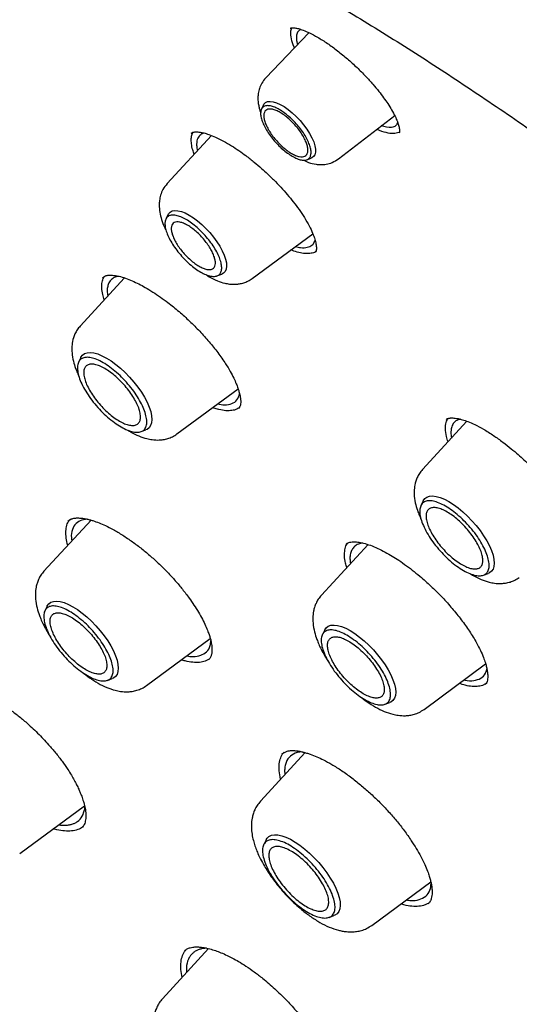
# Model space of a CAD drawing. Header units: millimetres. Extents: x 8 to 1762, y 12 to 2803.
# Tile 35 of 119: x 1500 to 1512, y 1042 to 1065. Entities that reach past the tile are written whole.
import ezdxf

# ---------------------------------------------------------------- set-up
doc = ezdxf.new("R2010")
doc.units = ezdxf.units.MM

msp = doc.modelspace()

# ---------------------------------------------------------------- linework, layer by layer
at = {"color": 7, "linetype": 'Continuous', "lineweight": 30}
for p, q in [((1506.844, 1064.65), (1505.841, 1063.602)), ((1505.789, 1062.972), (1505.742, 1062.876)), ((1507.529, 1061.722), (1508.836, 1062.726)), ((1504.581, 1062.264), (1503.553, 1061.146)), ((1506.796, 1061.701), (1506.897, 1061.738)), ((1503.575, 1060.43), (1503.524, 1060.326)), ((1505.529, 1058.944), (1506.936, 1059.983)), ((1504.71, 1059.004), (1504.82, 1059.044)), ((1502.564, 1058.958), (1501.535, 1057.84)), ((1502.057, 1058.97), (1502.06, 1058.972)), ((1501.55, 1057.114), (1501.497, 1057.005)), ((1503.781, 1055.337), (1505.201, 1056.386)), ((1504.755, 1055.902), (1504.605, 1055.946)), ((1510.514, 1055.631), (1509.482, 1054.51)), ((1502.947, 1055.39), (1503.061, 1055.431)), ((1509.498, 1053.784), (1509.444, 1053.675)), ((1501.785, 1053.337), (1500.693, 1052.151)), ((1501.245, 1053.314), (1501.325, 1053.364)), ((1501.697, 1053.359), (1501.573, 1053.339)), ((1508.216, 1052.77), (1507.135, 1051.595)), ((1507.703, 1052.776), (1507.708, 1052.78)), ((1510.894, 1052.059), (1511.009, 1052.101)), ((1500.769, 1051.343), (1500.715, 1051.234)), ((1507.21, 1050.787), (1507.156, 1050.678)), ((1503.075, 1049.498), (1504.554, 1050.59)), ((1504.531, 1050.113), (1504.438, 1050.063)), ((1509.516, 1048.942), (1510.947, 1049.999)), ((1502.165, 1049.618), (1502.28, 1049.66)), ((1510.937, 1049.523), (1510.934, 1049.521)), ((1508.606, 1049.062), (1508.721, 1049.104)), ((1506.758, 1047.94), (1505.717, 1046.81)), ((1506.219, 1047.915), (1506.32, 1047.97)), ((1506.696, 1047.957), (1506.568, 1047.942)), ((1500.129, 1045.598), (1501.633, 1046.709)), ((1501.638, 1046.631), (1501.64, 1046.68)), ((1501.569, 1046.199), (1501.564, 1046.195)), ((1505.849, 1045.915), (1505.795, 1045.805)), ((1508.301, 1043.93), (1509.674, 1044.944)), ((1509.626, 1044.447), (1509.508, 1044.393)), ((1507.311, 1044.116), (1507.426, 1044.158)), ((1504.516, 1043.391), (1503.444, 1042.226)), ((1503.9, 1042.722), (1503.875, 1042.86))]:
    msp.add_line(p, q, dxfattribs=at)
at = {"color": 7, "linetype": 'Continuous', "lineweight": 30, "flags": 128}
for points in [[(1505.789, 1062.972), (1505.799, 1062.989), (1505.834, 1063.026), (1505.883, 1063.049), (1505.943, 1063.056), (1506.014, 1063.048), (1506.094, 1063.024), (1506.18, 1062.985), (1506.271, 1062.933), (1506.364, 1062.868), (1506.458, 1062.791), (1506.551, 1062.705), (1506.639, 1062.612), (1506.722, 1062.514), (1506.796, 1062.413), (1506.861, 1062.311), (1506.914, 1062.211), (1506.956, 1062.116), (1506.983, 1062.027), (1506.997, 1061.946), (1506.997, 1061.876), (1506.981, 1061.818), (1506.952, 1061.773), (1506.91, 1061.743), (1506.897, 1061.738)], [(1503.575, 1060.43), (1503.585, 1060.447), (1503.621, 1060.488), (1503.671, 1060.513), (1503.732, 1060.524), (1503.803, 1060.519), (1503.883, 1060.5), (1503.971, 1060.466), (1504.064, 1060.417), (1504.161, 1060.356), (1504.259, 1060.283), (1504.358, 1060.199), (1504.453, 1060.107), (1504.545, 1060.009), (1504.63, 1059.905), (1504.708, 1059.799), (1504.775, 1059.693), (1504.833, 1059.588), (1504.878, 1059.487), (1504.91, 1059.392), (1504.928, 1059.305), (1504.933, 1059.228), (1504.924, 1059.161), (1504.9, 1059.108), (1504.864, 1059.068), (1504.82, 1059.044)], [(1501.55, 1057.114), (1501.551, 1057.115), (1501.586, 1057.166), (1501.635, 1057.202), (1501.696, 1057.223), (1501.768, 1057.228), (1501.851, 1057.218), (1501.942, 1057.193), (1502.04, 1057.153), (1502.144, 1057.098), (1502.252, 1057.031), (1502.361, 1056.951), (1502.471, 1056.86), (1502.578, 1056.76), (1502.682, 1056.653), (1502.78, 1056.54), (1502.871, 1056.424), (1502.954, 1056.305), (1503.026, 1056.187), (1503.087, 1056.071), (1503.135, 1055.96), (1503.171, 1055.854), (1503.192, 1055.757), (1503.199, 1055.669), (1503.192, 1055.593), (1503.17, 1055.529), (1503.135, 1055.478), (1503.086, 1055.442), (1503.061, 1055.431)], [(1509.498, 1053.784), (1509.498, 1053.785), (1509.534, 1053.835), (1509.582, 1053.871), (1509.643, 1053.892), (1509.716, 1053.898), (1509.798, 1053.888), (1509.889, 1053.862), (1509.988, 1053.822), (1510.092, 1053.768), (1510.199, 1053.7), (1510.309, 1053.62), (1510.418, 1053.53), (1510.526, 1053.43), (1510.63, 1053.323), (1510.728, 1053.21), (1510.819, 1053.093), (1510.901, 1052.975), (1510.974, 1052.856), (1511.035, 1052.741), (1511.083, 1052.629), (1511.118, 1052.524), (1511.14, 1052.426), (1511.147, 1052.339), (1511.139, 1052.262), (1511.118, 1052.198), (1511.083, 1052.148), (1511.034, 1052.112), (1511.009, 1052.101)], [(1500.769, 1051.343), (1500.769, 1051.344), (1500.805, 1051.394), (1500.853, 1051.43), (1500.914, 1051.451), (1500.986, 1051.457), (1501.069, 1051.447), (1501.16, 1051.422), (1501.259, 1051.381), (1501.362, 1051.327), (1501.47, 1051.259), (1501.58, 1051.18), (1501.689, 1051.089), (1501.797, 1050.989), (1501.9, 1050.882), (1501.999, 1050.769), (1502.09, 1050.652), (1502.172, 1050.534), (1502.245, 1050.416), (1502.305, 1050.3), (1502.354, 1050.188), (1502.389, 1050.083), (1502.41, 1049.986), (1502.417, 1049.898), (1502.41, 1049.821), (1502.389, 1049.757), (1502.353, 1049.707), (1502.305, 1049.671), (1502.28, 1049.66)], [(1507.21, 1050.787), (1507.21, 1050.788), (1507.246, 1050.838), (1507.294, 1050.874), (1507.355, 1050.895), (1507.428, 1050.901), (1507.51, 1050.891), (1507.601, 1050.865), (1507.7, 1050.825), (1507.804, 1050.771), (1507.911, 1050.703), (1508.021, 1050.623), (1508.13, 1050.533), (1508.238, 1050.433), (1508.341, 1050.326), (1508.44, 1050.213), (1508.531, 1050.096), (1508.613, 1049.978), (1508.686, 1049.86), (1508.747, 1049.744), (1508.795, 1049.632), (1508.83, 1049.527), (1508.851, 1049.429), (1508.859, 1049.342), (1508.851, 1049.265), (1508.83, 1049.201), (1508.795, 1049.151), (1508.746, 1049.115), (1508.721, 1049.104)], [(1505.849, 1045.915), (1505.872, 1045.952), (1505.917, 1045.994), (1505.975, 1046.021), (1506.044, 1046.033), (1506.124, 1046.03), (1506.214, 1046.011), (1506.311, 1045.977), (1506.415, 1045.928), (1506.524, 1045.865), (1506.635, 1045.79), (1506.747, 1045.703), (1506.858, 1045.606), (1506.967, 1045.501), (1507.071, 1045.389), (1507.169, 1045.271), (1507.259, 1045.151), (1507.34, 1045.03), (1507.411, 1044.91), (1507.469, 1044.792), (1507.515, 1044.68), (1507.547, 1044.574), (1507.566, 1044.476), (1507.57, 1044.389), (1507.56, 1044.313), (1507.535, 1044.25), (1507.497, 1044.201), (1507.446, 1044.166), (1507.426, 1044.158)]]:
    msp.add_lwpolyline(points, dxfattribs=at)
at = {"color": 7, "linetype": 'Continuous', "lineweight": 30}
for points, knots in [([(1482.247, 1069.873), (1482.297, 1069.912), (1482.447, 1070.026), (1482.708, 1070.203), (1483.029, 1070.405), (1483.363, 1070.593), (1483.707, 1070.768), (1484.061, 1070.929), (1484.427, 1071.077), (1484.803, 1071.212), (1485.189, 1071.334), (1485.585, 1071.442), (1485.992, 1071.537), (1486.409, 1071.618), (1486.835, 1071.686), (1487.271, 1071.741), (1487.717, 1071.782), (1488.172, 1071.81), (1488.637, 1071.825), (1489.111, 1071.826), (1489.594, 1071.813), (1490.085, 1071.787), (1490.586, 1071.748), (1491.096, 1071.696), (1491.613, 1071.629), (1492.14, 1071.55), (1492.674, 1071.457), (1493.217, 1071.351), (1493.767, 1071.231), (1494.325, 1071.098), (1494.89, 1070.952), (1495.463, 1070.792), (1496.042, 1070.619), (1496.629, 1070.433), (1497.222, 1070.234), (1497.822, 1070.022), (1498.428, 1069.797), (1499.04, 1069.559), (1499.658, 1069.308), (1500.281, 1069.044), (1500.91, 1068.768), (1501.545, 1068.479), (1502.184, 1068.178), (1502.828, 1067.864), (1503.477, 1067.537), (1504.13, 1067.199), (1504.787, 1066.848), (1505.448, 1066.486), (1506.113, 1066.111), (1506.781, 1065.725), (1507.453, 1065.327), (1508.127, 1064.918), (1508.805, 1064.497), (1509.485, 1064.065), (1510.167, 1063.622), (1510.851, 1063.168), (1511.538, 1062.704), (1512.225, 1062.228), (1512.915, 1061.742), (1513.605, 1061.246), (1514.297, 1060.74), (1514.989, 1060.224), (1515.681, 1059.698), (1516.374, 1059.162), (1517.067, 1058.617), (1517.76, 1058.062), (1518.452, 1057.499), (1519.144, 1056.926), (1519.834, 1056.345), (1520.524, 1055.755), (1521.212, 1055.157), (1521.899, 1054.551), (1522.583, 1053.937), (1523.266, 1053.315), (1523.947, 1052.686), (1524.625, 1052.049), (1525.3, 1051.405), (1525.972, 1050.755), (1526.641, 1050.098), (1527.307, 1049.434), (1527.969, 1048.764), (1528.627, 1048.088), (1529.281, 1047.406), (1529.931, 1046.719), (1530.576, 1046.026), (1531.216, 1045.328), (1531.852, 1044.626), (1532.483, 1043.918), (1533.108, 1043.207), (1533.727, 1042.491), (1534.341, 1041.771), (1534.949, 1041.048), (1535.551, 1040.321), (1536.146, 1039.591), (1536.735, 1038.858), (1537.317, 1038.122), (1537.892, 1037.384), (1538.46, 1036.643), (1539.02, 1035.901), (1539.573, 1035.157), (1540.118, 1034.411), (1540.656, 1033.664), (1541.185, 1032.917), (1541.706, 1032.168), (1542.219, 1031.419), (1542.723, 1030.67), (1543.219, 1029.92), (1543.705, 1029.171), (1544.182, 1028.423), (1544.65, 1027.675), (1545.109, 1026.929), (1545.558, 1026.183), (1545.998, 1025.439), (1546.428, 1024.697), (1546.847, 1023.957), (1547.257, 1023.219), (1547.656, 1022.484), (1548.045, 1021.751), (1548.423, 1021.022), (1548.791, 1020.296), (1549.148, 1019.573), (1549.494, 1018.854), (1549.83, 1018.139), (1550.154, 1017.428), (1550.467, 1016.721), (1550.768, 1016.02), (1551.058, 1015.323), (1551.337, 1014.631), (1551.604, 1013.945), (1551.859, 1013.264), (1552.103, 1012.59), (1552.335, 1011.921), (1552.555, 1011.259), (1552.763, 1010.603), (1552.959, 1009.954), (1553.142, 1009.312), (1553.314, 1008.677), (1553.474, 1008.05), (1553.621, 1007.43), (1553.756, 1006.818), (1553.878, 1006.215), (1553.989, 1005.619), (1554.087, 1005.032), (1554.172, 1004.454), (1554.245, 1003.884), (1554.306, 1003.324), (1554.354, 1002.772), (1554.39, 1002.23), (1554.413, 1001.698), (1554.424, 1001.175), (1554.422, 1000.663), (1554.408, 1000.16), (1554.382, 999.668), (1554.343, 999.186), (1554.292, 998.715), (1554.229, 998.254), (1554.153, 997.804), (1554.065, 997.365), (1553.965, 996.937), (1553.853, 996.52), (1553.728, 996.115), (1553.592, 995.721), (1553.443, 995.338), (1553.282, 994.967), (1553.109, 994.608), (1552.924, 994.26), (1552.727, 993.925), (1552.518, 993.601), (1552.297, 993.289), (1552.064, 992.99), (1551.857, 992.745), (1551.725, 992.605), (1551.678, 992.555)], [0, 0, 0, 0, 0.003019, 0.009018, 0.015013, 0.021003, 0.026987, 0.032964, 0.038934, 0.044896, 0.05085, 0.056798, 0.062738, 0.068672, 0.074599, 0.080522, 0.086439, 0.092353, 0.098263, 0.10417, 0.110074, 0.115976, 0.121877, 0.127776, 0.133675, 0.139572, 0.14547, 0.151367, 0.157264, 0.163161, 0.169058, 0.174956, 0.180854, 0.186753, 0.192652, 0.198551, 0.204451, 0.210352, 0.216253, 0.222155, 0.228057, 0.23396, 0.239864, 0.245768, 0.251673, 0.257578, 0.263484, 0.269391, 0.275298, 0.281205, 0.287113, 0.293021, 0.29893, 0.304839, 0.310749, 0.316659, 0.322569, 0.32848, 0.334391, 0.340302, 0.346214, 0.352126, 0.358038, 0.363951, 0.369863, 0.375776, 0.381689, 0.387603, 0.393516, 0.39943, 0.405344, 0.411258, 0.417172, 0.423087, 0.429001, 0.434916, 0.44083, 0.446745, 0.45266, 0.458575, 0.46449, 0.470405, 0.47632, 0.482235, 0.488151, 0.494066, 0.499981, 0.505896, 0.511812, 0.517727, 0.523642, 0.529557, 0.535472, 0.541388, 0.547303, 0.553218, 0.559132, 0.565047, 0.570962, 0.576877, 0.582791, 0.588705, 0.59462, 0.600534, 0.606448, 0.612361, 0.618275, 0.624188, 0.630102, 0.636015, 0.641927, 0.64784, 0.653752, 0.659664, 0.665576, 0.671487, 0.677399, 0.683309, 0.68922, 0.69513, 0.70104, 0.706949, 0.712858, 0.718766, 0.724674, 0.730582, 0.736489, 0.742396, 0.748302, 0.754207, 0.760112, 0.766017, 0.77192, 0.777823, 0.783726, 0.789628, 0.795529, 0.80143, 0.80733, 0.81323, 0.819129, 0.825027, 0.830925, 0.836822, 0.842719, 0.848615, 0.854512, 0.860408, 0.866304, 0.872201, 0.878098, 0.883995, 0.889893, 0.895793, 0.901694, 0.907597, 0.913503, 0.919412, 0.925324, 0.93124, 0.937161, 0.943087, 0.949019, 0.954958, 0.960904, 0.966857, 0.972818, 0.978786, 0.984762, 0.990744, 0.996733, 1, 1, 1, 1]), ([(1506.405, 1064.751), (1506.408, 1064.753), (1506.415, 1064.759), (1506.451, 1064.766), (1506.511, 1064.763), (1506.6, 1064.745), (1506.712, 1064.709), (1506.859, 1064.647), (1506.981, 1064.58), (1507.046, 1064.545)], [0, 0, 0, 0, 0.0956877, 0.2180473, 0.3686239, 0.5008782, 0.6500727, 0.81638, 1, 1, 1, 1]), ([(1506.509, 1064.3), (1506.506, 1064.304), (1506.466, 1064.383), (1506.434, 1064.511), (1506.412, 1064.667), (1506.439, 1064.734), (1506.451, 1064.764)], [0, 0, 0, 0, 0.02035, 0.369696, 0.718646, 1, 1, 1, 1]), ([(1506.655, 1064.725), (1506.644, 1064.719), (1506.621, 1064.707), (1506.593, 1064.679), (1506.57, 1064.642), (1506.555, 1064.592), (1506.55, 1064.528), (1506.557, 1064.455), (1506.573, 1064.4), (1506.58, 1064.374)], [0, 0, 0, 0, 0.112729, 0.237656, 0.374499, 0.523286, 0.684043, 0.856803, 1, 1, 1, 1]), ([(1507.046, 1064.545), (1507.121, 1064.499), (1507.271, 1064.408), (1507.506, 1064.235), (1507.738, 1064.046), (1507.958, 1063.846), (1508.157, 1063.647), (1508.325, 1063.46), (1508.464, 1063.293), (1508.578, 1063.142), (1508.679, 1062.998), (1508.77, 1062.852), (1508.846, 1062.711), (1508.893, 1062.602), (1508.918, 1062.528), (1508.933, 1062.474), (1508.943, 1062.426), (1508.948, 1062.38), (1508.951, 1062.344), (1508.943, 1062.33), (1508.939, 1062.322)], [0, 0, 0, 0, 0.074968, 0.148968, 0.221807, 0.293213, 0.360703, 0.421726, 0.476422, 0.52474, 0.57162, 0.623766, 0.681067, 0.734339, 0.763575, 0.788202, 0.820732, 0.867177, 0.927064, 1, 1, 1, 1]), ([(1505.841, 1063.602), (1505.808, 1063.562), (1505.747, 1063.488), (1505.694, 1063.363), (1505.667, 1063.247), (1505.658, 1063.136), (1505.664, 1063.035), (1505.68, 1062.941), (1505.7, 1062.86), (1505.717, 1062.813), (1505.726, 1062.789)], [0, 0, 0, 0, 0.176528, 0.33302, 0.46925, 0.585847, 0.714838, 0.822638, 0.913111, 1, 1, 1, 1]), ([(1508.904, 1062.567), (1508.892, 1062.54), (1508.865, 1062.48), (1508.751, 1062.431), (1508.609, 1062.465), (1508.523, 1062.486)], [0, 0, 0, 0, 0.245893, 0.547424, 1, 1, 1, 1]), ([(1504.183, 1061.831), (1504.17, 1061.864), (1504.138, 1061.95), (1504.114, 1062.072), (1504.109, 1062.195), (1504.123, 1062.285), (1504.148, 1062.325), (1504.157, 1062.339)], [0, 0, 0, 0, 0.149488, 0.389769, 0.62999, 0.870247, 1, 1, 1, 1]), ([(1504.112, 1062.32), (1504.121, 1062.326), (1504.138, 1062.337), (1504.175, 1062.344), (1504.215, 1062.347), (1504.263, 1062.346), (1504.324, 1062.34), (1504.409, 1062.323), (1504.527, 1062.289), (1504.625, 1062.247), (1504.679, 1062.225)], [0, 0, 0, 0, 0.1624492, 0.2957397, 0.3988692, 0.4750725, 0.5663531, 0.6840707, 0.8285007, 1, 1, 1, 1]), ([(1504.411, 1062.32), (1504.407, 1062.32), (1504.374, 1062.314), (1504.32, 1062.278), (1504.254, 1062.203), (1504.234, 1062.09), (1504.239, 1061.987), (1504.252, 1061.932), (1504.257, 1061.912)], [0, 0, 0, 0, 0.024106, 0.200703, 0.458376, 0.749843, 0.908522, 1, 1, 1, 1]), ([(1504.679, 1062.225), (1504.74, 1062.196), (1504.858, 1062.139), (1505.041, 1062.031), (1505.215, 1061.918), (1505.392, 1061.79), (1505.568, 1061.652), (1505.737, 1061.508), (1505.902, 1061.358), (1506.066, 1061.197), (1506.23, 1061.022), (1506.38, 1060.85), (1506.52, 1060.676), (1506.652, 1060.495), (1506.775, 1060.306), (1506.877, 1060.123), (1506.938, 1059.985), (1506.972, 1059.891), (1506.99, 1059.83), (1507.004, 1059.773), (1507.013, 1059.719), (1507.018, 1059.668), (1507.017, 1059.62), (1507.011, 1059.58), (1506.997, 1059.562), (1506.99, 1059.553)], [0, 0, 0, 0, 0.053977, 0.104004, 0.150239, 0.192758, 0.243715, 0.288165, 0.326108, 0.37624, 0.424327, 0.470442, 0.516081, 0.56583, 0.619902, 0.677338, 0.731548, 0.756942, 0.781178, 0.804251, 0.829107, 0.861247, 0.900596, 0.946895, 1, 1, 1, 1]), ([(1508.93, 1062.331), (1508.892, 1062.32), (1508.813, 1062.296), (1508.639, 1062.327), (1508.505, 1062.365), (1508.424, 1062.406), (1508.422, 1062.407)], [0, 0, 0, 0, 0.316538, 0.652391, 0.988482, 1, 1, 1, 1]), ([(1506.71, 1061.694), (1506.752, 1061.675), (1506.849, 1061.629), (1506.985, 1061.597), (1507.124, 1061.585), (1507.251, 1061.595), (1507.394, 1061.634), (1507.482, 1061.691), (1507.529, 1061.722)], [0, 0, 0, 0, 0.158826, 0.369908, 0.493808, 0.639587, 0.808355, 1, 1, 1, 1]), ([(1503.552, 1061.146), (1503.518, 1061.102), (1503.453, 1061.021), (1503.399, 1060.884), (1503.373, 1060.761), (1503.365, 1060.627), (1503.378, 1060.481), (1503.421, 1060.309), (1503.472, 1060.169), (1503.515, 1060.088), (1503.527, 1060.064)], [0, 0, 0, 0, 0.147372, 0.275366, 0.383997, 0.473992, 0.623411, 0.776934, 0.934726, 1, 1, 1, 1]), ([(1506.535, 1059.687), (1506.575, 1059.677), (1506.679, 1059.652), (1506.81, 1059.662), (1506.9, 1059.702), (1506.949, 1059.752), (1506.974, 1059.791), (1506.983, 1059.822), (1506.988, 1059.837)], [0, 0, 0, 0, 0.1643814, 0.4242849, 0.6909667, 0.7936743, 0.9066278, 1, 1, 1, 1]), ([(1507.002, 1059.572), (1506.998, 1059.569), (1506.971, 1059.546), (1506.898, 1059.528), (1506.784, 1059.518), (1506.647, 1059.537), (1506.528, 1059.567), (1506.449, 1059.599), (1506.428, 1059.608)], [0, 0, 0, 0, 0.036646, 0.256367, 0.476097, 0.696218, 0.917174, 1, 1, 1, 1]), ([(1502.058, 1058.97), (1502.072, 1058.981), (1502.102, 1059.003), (1502.176, 1059.021), (1502.278, 1059.025), (1502.377, 1059.007), (1502.427, 1058.998)], [0, 0, 0, 0, 0.224216, 0.465317, 0.723726, 1, 1, 1, 1]), ([(1504.456, 1059.033), (1504.479, 1059.017), (1504.566, 1058.958), (1504.711, 1058.891), (1504.865, 1058.839), (1505.01, 1058.812), (1505.127, 1058.808), (1505.238, 1058.82), (1505.334, 1058.843), (1505.435, 1058.882), (1505.497, 1058.923), (1505.529, 1058.944)], [0, 0, 0, 0, 0.067798, 0.25214, 0.410388, 0.504042, 0.632125, 0.709946, 0.797201, 0.893935, 1, 1, 1, 1]), ([(1502.093, 1058.446), (1502.08, 1058.488), (1502.049, 1058.588), (1502.031, 1058.727), (1502.039, 1058.86), (1502.065, 1058.951), (1502.096, 1058.989), (1502.105, 1059)], [0, 0, 0, 0, 0.175245, 0.417734, 0.660608, 0.903285, 1, 1, 1, 1]), ([(1502.44, 1058.994), (1502.408, 1058.99), (1502.336, 1058.982), (1502.259, 1058.927), (1502.2, 1058.854), (1502.169, 1058.761), (1502.157, 1058.658), (1502.168, 1058.576), (1502.173, 1058.534)], [0, 0, 0, 0, 0.147046, 0.331103, 0.518137, 0.676922, 0.837216, 1, 1, 1, 1]), ([(1502.427, 1058.998), (1502.479, 1058.984), (1502.578, 1058.958), (1502.737, 1058.894), (1502.891, 1058.822), (1503.051, 1058.736), (1503.218, 1058.635), (1503.395, 1058.516), (1503.599, 1058.368), (1503.828, 1058.182), (1504.076, 1057.957), (1504.311, 1057.721), (1504.532, 1057.475), (1504.736, 1057.219), (1504.898, 1056.988), (1505.017, 1056.791), (1505.098, 1056.637), (1505.156, 1056.507), (1505.199, 1056.396), (1505.231, 1056.291), (1505.252, 1056.194), (1505.262, 1056.102), (1505.26, 1056.028), (1505.245, 1055.967), (1505.221, 1055.94), (1505.209, 1055.926)], [0, 0, 0, 0, 0.045279, 0.086757, 0.124525, 0.158609, 0.198832, 0.237518, 0.275748, 0.332206, 0.387737, 0.443199, 0.498616, 0.555691, 0.615428, 0.656795, 0.695731, 0.729743, 0.758814, 0.789323, 0.82682, 0.859601, 0.898957, 0.945674, 1, 1, 1, 1]), ([(1501.535, 1057.84), (1501.51, 1057.811), (1501.463, 1057.754), (1501.399, 1057.635), (1501.353, 1057.495), (1501.338, 1057.344), (1501.343, 1057.194), (1501.37, 1057.032), (1501.419, 1056.877), (1501.462, 1056.768), (1501.488, 1056.713), (1501.498, 1056.691)], [0, 0, 0, 0, 0.097059, 0.186126, 0.33984, 0.462198, 0.558264, 0.72105, 0.858137, 0.944859, 1, 1, 1, 1]), ([(1504.722, 1056.032), (1504.778, 1056.023), (1504.908, 1056.001), (1505.061, 1056.034), (1505.186, 1056.116), (1505.218, 1056.219), (1505.234, 1056.27)], [0, 0, 0, 0, 0.201803, 0.462744, 0.731589, 1, 1, 1, 1]), ([(1505.223, 1055.945), (1505.206, 1055.933), (1505.161, 1055.9), (1505.058, 1055.877), (1504.921, 1055.871), (1504.81, 1055.891), (1504.755, 1055.902)], [0, 0, 0, 0, 0.16042, 0.438972, 0.718553, 1, 1, 1, 1]), ([(1510.075, 1055.154), (1510.061, 1055.197), (1510.025, 1055.309), (1510.01, 1055.461), (1510.022, 1055.604), (1510.061, 1055.668), (1510.078, 1055.697)], [0, 0, 0, 0, 0.179034, 0.46998, 0.760981, 1, 1, 1, 1]), ([(1510.036, 1055.675), (1510.044, 1055.681), (1510.059, 1055.692), (1510.087, 1055.701), (1510.117, 1055.706), (1510.149, 1055.708), (1510.189, 1055.708), (1510.241, 1055.704), (1510.314, 1055.692), (1510.412, 1055.667), (1510.54, 1055.624), (1510.701, 1055.555), (1510.827, 1055.485), (1510.895, 1055.449)], [0, 0, 0, 0, 0.099515, 0.183792, 0.252926, 0.3066, 0.360218, 0.423368, 0.503732, 0.601488, 0.716751, 0.849566, 1, 1, 1, 1]), ([(1510.374, 1055.676), (1510.346, 1055.672), (1510.301, 1055.666), (1510.257, 1055.638), (1510.223, 1055.612), (1510.194, 1055.576), (1510.169, 1055.531), (1510.149, 1055.471), (1510.139, 1055.389), (1510.141, 1055.31), (1510.152, 1055.255), (1510.155, 1055.241)], [0, 0, 0, 0, 0.148411, 0.23158, 0.321778, 0.419013, 0.523296, 0.634637, 0.783732, 0.943893, 1, 1, 1, 1]), ([(1502.641, 1055.423), (1502.663, 1055.409), (1502.747, 1055.355), (1502.894, 1055.287), (1503.057, 1055.231), (1503.218, 1055.199), (1503.347, 1055.193), (1503.468, 1055.205), (1503.572, 1055.229), (1503.68, 1055.271), (1503.746, 1055.314), (1503.781, 1055.337)], [0, 0, 0, 0, 0.058973, 0.226107, 0.388824, 0.488796, 0.622673, 0.703143, 0.79286, 0.891862, 1, 1, 1, 1]), ([(1510.895, 1055.449), (1510.973, 1055.401), (1511.122, 1055.31), (1511.34, 1055.153), (1511.531, 1055.003), (1511.694, 1054.865), (1511.836, 1054.736), (1511.99, 1054.59), (1512.162, 1054.414), (1512.346, 1054.21), (1512.511, 1054.009), (1512.655, 1053.818), (1512.785, 1053.629), (1512.892, 1053.456), (1512.981, 1053.294), (1513.046, 1053.157), (1513.091, 1053.045), (1513.119, 1052.96), (1513.136, 1052.898), (1513.149, 1052.841), (1513.158, 1052.785), (1513.164, 1052.724), (1513.163, 1052.662), (1513.153, 1052.605), (1513.131, 1052.578), (1513.119, 1052.563)], [0, 0, 0, 0, 0.064064, 0.120875, 0.17028, 0.212149, 0.247422, 0.282201, 0.335317, 0.389641, 0.442636, 0.491583, 0.537742, 0.591424, 0.632556, 0.676075, 0.715073, 0.740923, 0.763885, 0.784012, 0.808379, 0.842351, 0.885735, 0.938328, 1, 1, 1, 1]), ([(1509.482, 1054.51), (1509.458, 1054.48), (1509.41, 1054.424), (1509.346, 1054.305), (1509.301, 1054.165), (1509.285, 1054.014), (1509.29, 1053.863), (1509.318, 1053.702), (1509.367, 1053.547), (1509.409, 1053.438), (1509.436, 1053.382), (1509.446, 1053.361)], [0, 0, 0, 0, 0.097059, 0.186126, 0.33984, 0.462198, 0.558264, 0.72105, 0.858137, 0.944859, 1, 1, 1, 1]), ([(1501.245, 1052.751), (1501.232, 1052.808), (1501.204, 1052.927), (1501.199, 1053.083), (1501.222, 1053.219), (1501.257, 1053.309), (1501.292, 1053.345), (1501.3, 1053.353)], [0, 0, 0, 0, 0.223868, 0.460466, 0.696985, 0.933871, 1, 1, 1, 1]), ([(1501.573, 1053.339), (1501.524, 1053.315), (1501.426, 1053.266), (1501.348, 1053.122), (1501.317, 1052.983), (1501.336, 1052.878), (1501.34, 1052.853)], [0, 0, 0, 0, 0.294279, 0.595914, 0.904995, 1, 1, 1, 1]), ([(1501.325, 1053.364), (1501.352, 1053.371), (1501.402, 1053.385), (1501.492, 1053.388), (1501.581, 1053.381), (1501.667, 1053.367), (1501.749, 1053.348), (1501.847, 1053.319), (1501.969, 1053.276), (1502.128, 1053.207), (1502.31, 1053.115), (1502.521, 1052.99), (1502.744, 1052.839), (1502.964, 1052.673), (1503.173, 1052.498), (1503.373, 1052.316), (1503.563, 1052.127), (1503.743, 1051.932), (1503.912, 1051.73), (1504.056, 1051.54), (1504.179, 1051.362), (1504.282, 1051.198), (1504.372, 1051.036), (1504.445, 1050.887), (1504.498, 1050.761), (1504.534, 1050.66), (1504.56, 1050.572), (1504.577, 1050.496), (1504.588, 1050.424), (1504.593, 1050.354), (1504.593, 1050.284), (1504.583, 1050.216), (1504.563, 1050.151), (1504.536, 1050.117), (1504.521, 1050.099)], [0, 0, 0, 0, 0.035536, 0.066949, 0.094288, 0.117544, 0.137283, 0.155474, 0.187649, 0.218277, 0.25431, 0.295747, 0.337868, 0.378482, 0.417583, 0.455469, 0.493214, 0.530911, 0.568643, 0.607641, 0.638204, 0.669847, 0.702516, 0.734384, 0.761503, 0.783775, 0.802617, 0.825487, 0.843588, 0.86485, 0.891161, 0.922511, 0.958813, 1, 1, 1, 1]), ([(1507.721, 1052.232), (1507.71, 1052.269), (1507.682, 1052.367), (1507.667, 1052.507), (1507.676, 1052.648), (1507.703, 1052.748), (1507.738, 1052.79), (1507.749, 1052.803)], [0, 0, 0, 0, 0.147346, 0.393595, 0.639947, 0.886656, 1, 1, 1, 1]), ([(1507.705, 1052.778), (1507.725, 1052.792), (1507.766, 1052.82), (1507.861, 1052.835), (1507.978, 1052.83), (1508.107, 1052.807), (1508.215, 1052.771), (1508.27, 1052.753)], [0, 0, 0, 0, 0.2149231, 0.4528773, 0.6246685, 0.8070037, 1, 1, 1, 1]), ([(1508.091, 1052.806), (1508.057, 1052.8), (1507.983, 1052.785), (1507.902, 1052.73), (1507.842, 1052.654), (1507.807, 1052.559), (1507.792, 1052.452), (1507.802, 1052.365), (1507.807, 1052.325)], [0, 0, 0, 0, 0.1587219, 0.3479857, 0.517999, 0.6771697, 0.8524238, 1, 1, 1, 1]), ([(1508.27, 1052.753), (1508.327, 1052.731), (1508.437, 1052.687), (1508.609, 1052.6), (1508.772, 1052.507), (1508.938, 1052.401), (1509.108, 1052.281), (1509.286, 1052.146), (1509.486, 1051.981), (1509.708, 1051.78), (1509.948, 1051.539), (1510.174, 1051.286), (1510.385, 1051.023), (1510.577, 1050.753), (1510.724, 1050.513), (1510.828, 1050.312), (1510.895, 1050.156), (1510.941, 1050.026), (1510.97, 1049.92), (1510.988, 1049.827), (1510.996, 1049.748), (1510.996, 1049.677), (1510.989, 1049.617), (1510.973, 1049.562), (1510.95, 1049.536), (1510.937, 1049.522)], [0, 0, 0, 0, 0.045796, 0.0878678, 0.126319, 0.1611974, 0.2023387, 0.2413364, 0.2798825, 0.3368982, 0.3930608, 0.4502341, 0.5086007, 0.5685569, 0.6310595, 0.6742161, 0.7158158, 0.751868, 0.7823294, 0.811525, 0.8441157, 0.8725158, 0.9079994, 0.9504494, 1, 1, 1, 1]), ([(1500.693, 1052.151), (1500.668, 1052.121), (1500.619, 1052.062), (1500.567, 1051.966), (1500.531, 1051.872), (1500.503, 1051.76), (1500.491, 1051.637), (1500.496, 1051.478), (1500.527, 1051.308), (1500.578, 1051.144), (1500.632, 1051.011), (1500.69, 1050.888), (1500.761, 1050.758), (1500.814, 1050.668), (1500.843, 1050.625), (1500.844, 1050.624)], [0, 0, 0, 0, 0.07628, 0.14637, 0.210189, 0.267776, 0.364764, 0.441702, 0.572045, 0.681394, 0.750547, 0.827681, 0.919406, 0.997788, 1, 1, 1, 1]), ([(1510.589, 1052.093), (1510.611, 1052.079), (1510.695, 1052.025), (1510.842, 1051.957), (1511.005, 1051.9), (1511.165, 1051.869), (1511.295, 1051.862), (1511.416, 1051.875), (1511.519, 1051.899), (1511.628, 1051.94), (1511.694, 1051.984), (1511.729, 1052.007)], [0, 0, 0, 0, 0.058973, 0.226107, 0.388824, 0.488796, 0.622673, 0.703143, 0.79286, 0.891862, 1, 1, 1, 1]), ([(1507.135, 1051.595), (1507.109, 1051.565), (1507.06, 1051.506), (1507.008, 1051.409), (1506.973, 1051.316), (1506.945, 1051.204), (1506.932, 1051.081), (1506.938, 1050.922), (1506.968, 1050.752), (1507.02, 1050.588), (1507.073, 1050.455), (1507.131, 1050.332), (1507.202, 1050.202), (1507.256, 1050.111), (1507.284, 1050.069), (1507.285, 1050.068)], [0, 0, 0, 0, 0.07628, 0.14637, 0.210189, 0.267776, 0.364764, 0.441702, 0.572045, 0.681394, 0.750547, 0.827681, 0.919406, 0.997788, 1, 1, 1, 1]), ([(1504.332, 1050.199), (1504.381, 1050.223), (1504.478, 1050.273), (1504.555, 1050.393), (1504.563, 1050.5), (1504.566, 1050.541)], [0, 0, 0, 0, 0.376138, 0.764189, 1, 1, 1, 1]), ([(1504.438, 1050.063), (1504.395, 1050.052), (1504.309, 1050.028), (1504.149, 1050.033), (1504.007, 1050.054), (1503.912, 1050.085), (1503.883, 1050.094)], [0, 0, 0, 0, 0.291749, 0.581627, 0.870634, 1, 1, 1, 1]), ([(1504.006, 1050.186), (1504.058, 1050.178), (1504.184, 1050.158), (1504.277, 1050.184), (1504.332, 1050.199)], [0, 0, 0, 0, 0.406373, 1, 1, 1, 1]), ([(1510.446, 1049.629), (1510.452, 1049.627), (1510.54, 1049.602), (1510.677, 1049.608), (1510.844, 1049.656), (1510.925, 1049.745), (1510.96, 1049.826), (1510.971, 1049.861), (1510.974, 1049.883), (1510.975, 1049.888)], [0, 0, 0, 0, 0.018138, 0.280128, 0.550134, 0.828121, 0.900446, 0.980477, 1, 1, 1, 1]), ([(1501.576, 1049.81), (1501.635, 1049.765), (1501.758, 1049.667), (1501.95, 1049.548), (1502.148, 1049.45), (1502.32, 1049.391), (1502.487, 1049.357), (1502.622, 1049.349), (1502.748, 1049.361), (1502.856, 1049.386), (1502.969, 1049.428), (1503.039, 1049.474), (1503.075, 1049.498)], [0, 0, 0, 0, 0.119334, 0.252974, 0.386095, 0.51605, 0.594609, 0.700405, 0.764165, 0.835353, 0.914002, 1, 1, 1, 1]), ([(1498.309, 1049.425), (1498.333, 1049.442), (1498.375, 1049.473), (1498.454, 1049.497), (1498.529, 1049.507), (1498.596, 1049.509), (1498.659, 1049.505), (1498.742, 1049.496), (1498.861, 1049.473), (1499.014, 1049.426), (1499.167, 1049.367), (1499.317, 1049.298), (1499.477, 1049.215), (1499.662, 1049.106), (1499.863, 1048.972), (1500.069, 1048.819), (1500.299, 1048.629), (1500.547, 1048.398), (1500.777, 1048.155), (1500.965, 1047.935), (1501.115, 1047.741), (1501.235, 1047.568), (1501.328, 1047.421), (1501.396, 1047.302), (1501.452, 1047.194), (1501.499, 1047.095), (1501.541, 1046.998), (1501.582, 1046.892), (1501.62, 1046.772), (1501.651, 1046.641), (1501.67, 1046.505), (1501.663, 1046.424), (1501.659, 1046.382)], [0, 0, 0, 0, 0.045277, 0.083052, 0.1133, 0.13589, 0.152858, 0.170102, 0.206252, 0.243785, 0.277304, 0.306356, 0.337981, 0.374357, 0.414891, 0.455063, 0.494, 0.550068, 0.605655, 0.643474, 0.681807, 0.719505, 0.745462, 0.769396, 0.791297, 0.812577, 0.83172, 0.855812, 0.884793, 0.918569, 0.957015, 1, 1, 1, 1]), ([(1510.957, 1049.549), (1510.939, 1049.536), (1510.891, 1049.501), (1510.784, 1049.476), (1510.64, 1049.472), (1510.489, 1049.493), (1510.379, 1049.529), (1510.332, 1049.545)], [0, 0, 0, 0, 0.134848, 0.364496, 0.5945, 0.825339, 1, 1, 1, 1]), ([(1508.017, 1049.254), (1508.076, 1049.208), (1508.199, 1049.111), (1508.391, 1048.992), (1508.589, 1048.894), (1508.761, 1048.835), (1508.928, 1048.801), (1509.063, 1048.793), (1509.189, 1048.805), (1509.298, 1048.83), (1509.41, 1048.872), (1509.48, 1048.918), (1509.516, 1048.942)], [0, 0, 0, 0, 0.119334, 0.252974, 0.386095, 0.51605, 0.594609, 0.700405, 0.764165, 0.835353, 0.914002, 1, 1, 1, 1]), ([(1506.188, 1047.321), (1506.188, 1047.323), (1506.167, 1047.394), (1506.153, 1047.517), (1506.151, 1047.685), (1506.186, 1047.824), (1506.225, 1047.914), (1506.262, 1047.947), (1506.267, 1047.952)], [0, 0, 0, 0, 0.006105, 0.244177, 0.481647, 0.719054, 0.956829, 1, 1, 1, 1]), ([(1506.568, 1047.942), (1506.512, 1047.919), (1506.4, 1047.871), (1506.32, 1047.745), (1506.286, 1047.615), (1506.276, 1047.519), (1506.282, 1047.451), (1506.285, 1047.426)], [0, 0, 0, 0, 0.294175, 0.596346, 0.750642, 0.906967, 1, 1, 1, 1]), ([(1506.32, 1047.97), (1506.35, 1047.977), (1506.407, 1047.989), (1506.506, 1047.988), (1506.604, 1047.977), (1506.698, 1047.957), (1506.787, 1047.933), (1506.893, 1047.899), (1507.022, 1047.848), (1507.191, 1047.77), (1507.383, 1047.665), (1507.604, 1047.526), (1507.837, 1047.359), (1508.066, 1047.177), (1508.283, 1046.985), (1508.491, 1046.786), (1508.69, 1046.577), (1508.881, 1046.358), (1509.061, 1046.128), (1509.213, 1045.912), (1509.341, 1045.709), (1509.445, 1045.525), (1509.532, 1045.35), (1509.596, 1045.198), (1509.638, 1045.078), (1509.666, 1044.981), (1509.686, 1044.894), (1509.698, 1044.818), (1509.704, 1044.748), (1509.705, 1044.683), (1509.7, 1044.616), (1509.686, 1044.548), (1509.66, 1044.483), (1509.63, 1044.449), (1509.614, 1044.431)], [0, 0, 0, 0, 0.035703, 0.067271, 0.094752, 0.118142, 0.137989, 0.156273, 0.188629, 0.219353, 0.255485, 0.29706, 0.339377, 0.380164, 0.419422, 0.457577, 0.496238, 0.535556, 0.575626, 0.617343, 0.650074, 0.683978, 0.718632, 0.749232, 0.774323, 0.794007, 0.813425, 0.836113, 0.85305, 0.872578, 0.897057, 0.9265, 0.960835, 1, 1, 1, 1]), ([(1505.717, 1046.81), (1505.691, 1046.778), (1505.64, 1046.717), (1505.586, 1046.616), (1505.548, 1046.517), (1505.519, 1046.399), (1505.506, 1046.268), (1505.512, 1046.121), (1505.534, 1045.979), (1505.57, 1045.84), (1505.612, 1045.715), (1505.662, 1045.592), (1505.726, 1045.457), (1505.804, 1045.315), (1505.895, 1045.167), (1505.995, 1045.021), (1506.107, 1044.875), (1506.235, 1044.722), (1506.376, 1044.569), (1506.527, 1044.423), (1506.696, 1044.276), (1506.887, 1044.13), (1507.101, 1043.994), (1507.315, 1043.887), (1507.485, 1043.828), (1507.619, 1043.797), (1507.725, 1043.782), (1507.838, 1043.777), (1507.955, 1043.787), (1508.069, 1043.812), (1508.189, 1043.857), (1508.263, 1043.905), (1508.301, 1043.93)], [0, 0, 0, 0, 0.029217, 0.056123, 0.08069, 0.10293, 0.140622, 0.170959, 0.206402, 0.236953, 0.265028, 0.292091, 0.322574, 0.358679, 0.389454, 0.423394, 0.457973, 0.490897, 0.532242, 0.570725, 0.606385, 0.65802, 0.710027, 0.761923, 0.812786, 0.831695, 0.855258, 0.883715, 0.908399, 0.936007, 0.966554, 1, 1, 1, 1]), ([(1501.033, 1046.266), (1501.049, 1046.263), (1501.099, 1046.255), (1501.176, 1046.254), (1501.264, 1046.261), (1501.342, 1046.278), (1501.412, 1046.304), (1501.501, 1046.356), (1501.593, 1046.453), (1501.623, 1046.572), (1501.638, 1046.631)], [0, 0, 0, 0, 0.0461957, 0.1467319, 0.2461394, 0.3444161, 0.4415602, 0.5375699, 0.7723319, 1, 1, 1, 1]), ([(1501.585, 1046.214), (1501.578, 1046.208), (1501.54, 1046.174), (1501.446, 1046.14), (1501.301, 1046.113), (1501.13, 1046.122), (1500.997, 1046.143), (1500.918, 1046.169), (1500.907, 1046.173)], [0, 0, 0, 0, 0.048215, 0.275923, 0.504241, 0.733929, 0.963769, 1, 1, 1, 1]), ([(1501.659, 1046.382), (1501.651, 1046.343), (1501.635, 1046.267), (1501.591, 1046.217), (1501.568, 1046.192)], [0, 0, 0, 0, 0.50385, 1, 1, 1, 1]), ([(1509.404, 1044.528), (1509.458, 1044.552), (1509.567, 1044.599), (1509.661, 1044.728), (1509.676, 1044.851), (1509.683, 1044.905)], [0, 0, 0, 0, 0.35269, 0.716393, 1, 1, 1, 1]), ([(1509.508, 1044.393), (1509.461, 1044.382), (1509.366, 1044.362), (1509.193, 1044.376), (1509.061, 1044.398), (1508.983, 1044.425), (1508.975, 1044.428)], [0, 0, 0, 0, 0.322184, 0.642331, 0.961532, 1, 1, 1, 1]), ([(1509.103, 1044.522), (1509.14, 1044.516), (1509.257, 1044.494), (1509.344, 1044.515), (1509.404, 1044.528)], [0, 0, 0, 0, 0.312262, 1, 1, 1, 1]), ([(1503.875, 1042.86), (1503.872, 1042.922), (1503.864, 1043.045), (1503.895, 1043.199), (1503.94, 1043.31), (1503.986, 1043.358), (1504.001, 1043.374)], [0, 0, 0, 0, 0.287268, 0.57272, 0.857328, 1, 1, 1, 1]), ([(1503.953, 1043.342), (1503.975, 1043.358), (1504.013, 1043.387), (1504.079, 1043.411), (1504.139, 1043.424), (1504.186, 1043.429), (1504.222, 1043.43), (1504.253, 1043.43), (1504.284, 1043.429), (1504.338, 1043.425), (1504.421, 1043.414), (1504.54, 1043.388), (1504.67, 1043.348), (1504.805, 1043.297), (1504.936, 1043.239), (1505.073, 1043.171), (1505.218, 1043.09), (1505.389, 1042.984), (1505.577, 1042.853), (1505.802, 1042.679), (1506.049, 1042.466), (1506.307, 1042.215), (1506.542, 1041.959), (1506.719, 1041.743), (1506.847, 1041.571), (1506.941, 1041.435), (1507.039, 1041.283), (1507.141, 1041.108), (1507.242, 1040.913), (1507.333, 1040.701), (1507.408, 1040.479), (1507.43, 1040.343), (1507.441, 1040.272)], [0, 0, 0, 0, 0.041213, 0.075136, 0.101706, 0.12074, 0.132095, 0.140522, 0.150339, 0.16155, 0.188169, 0.220417, 0.253376, 0.282031, 0.313483, 0.339318, 0.36887, 0.403231, 0.442076, 0.481097, 0.537612, 0.591573, 0.643694, 0.694593, 0.719615, 0.744829, 0.77434, 0.809177, 0.849289, 0.894576, 0.944873, 1, 1, 1, 1]), ([(1504.469, 1043.402), (1504.437, 1043.399), (1504.374, 1043.394), (1504.293, 1043.371), (1504.222, 1043.34), (1504.16, 1043.297), (1504.108, 1043.246), (1504.046, 1043.156), (1503.997, 1043.027), (1504.001, 1042.89), (1504.003, 1042.834)], [0, 0, 0, 0, 0.104105, 0.203872, 0.302822, 0.400957, 0.49828, 0.594794, 0.832265, 1, 1, 1, 1]), ([(1503.444, 1042.226), (1503.417, 1042.195), (1503.367, 1042.134), (1503.312, 1042.033), (1503.275, 1041.934), (1503.246, 1041.816), (1503.233, 1041.685), (1503.239, 1041.538), (1503.261, 1041.396), (1503.296, 1041.257), (1503.339, 1041.132), (1503.389, 1041.009), (1503.453, 1040.874), (1503.53, 1040.732), (1503.622, 1040.584), (1503.722, 1040.438), (1503.833, 1040.292), (1503.961, 1040.139), (1504.103, 1039.986), (1504.254, 1039.84), (1504.422, 1039.693), (1504.613, 1039.547), (1504.828, 1039.411), (1505.042, 1039.304), (1505.212, 1039.245), (1505.346, 1039.214), (1505.451, 1039.199), (1505.565, 1039.194), (1505.681, 1039.204), (1505.796, 1039.229), (1505.916, 1039.274), (1505.99, 1039.322), (1506.028, 1039.347)], [0, 0, 0, 0, 0.029217, 0.056123, 0.08069, 0.10293, 0.140622, 0.170959, 0.206402, 0.236953, 0.265028, 0.292091, 0.322574, 0.358679, 0.389454, 0.423394, 0.457973, 0.490897, 0.532242, 0.570725, 0.606385, 0.65802, 0.710027, 0.761923, 0.812786, 0.831695, 0.855258, 0.883715, 0.908399, 0.936007, 0.966554, 1, 1, 1, 1])]:
    msp.add_open_spline(points, degree=3, knots=knots, dxfattribs=at)
for points in [[(1506.874, 1061.997), (1506.882, 1061.963), (1506.897, 1061.894), (1506.892, 1061.811), (1506.866, 1061.747), (1506.818, 1061.705), (1506.751, 1061.687), (1506.667, 1061.693), (1506.568, 1061.724), (1506.46, 1061.778), (1506.346, 1061.852), (1506.231, 1061.945), (1506.118, 1062.052), (1506.013, 1062.17), (1505.919, 1062.294), (1505.84, 1062.418), (1505.779, 1062.539), (1505.739, 1062.652), (1505.72, 1062.752), (1505.724, 1062.836), (1505.75, 1062.9), (1505.798, 1062.942), (1505.865, 1062.96), (1505.95, 1062.953), (1506.048, 1062.923), (1506.156, 1062.869), (1506.27, 1062.794), (1506.385, 1062.702), (1506.498, 1062.595), (1506.603, 1062.477), (1506.697, 1062.353), (1506.776, 1062.229), (1506.838, 1062.107), (1506.862, 1062.034), (1506.874, 1061.997)], [(1506.44, 1061.849), (1506.407, 1061.869), (1506.342, 1061.91), (1506.24, 1061.993), (1506.142, 1062.086), (1506.05, 1062.189), (1505.968, 1062.297), (1505.899, 1062.406), (1505.845, 1062.512), (1505.81, 1062.611), (1505.794, 1062.699), (1505.797, 1062.772), (1505.82, 1062.828), (1505.862, 1062.864), (1505.921, 1062.88), (1505.994, 1062.875), (1506.08, 1062.848), (1506.175, 1062.801), (1506.275, 1062.736), (1506.376, 1062.654), (1506.474, 1062.561), (1506.566, 1062.458), (1506.648, 1062.35), (1506.717, 1062.24), (1506.771, 1062.134), (1506.806, 1062.036), (1506.823, 1061.948), (1506.819, 1061.875), (1506.796, 1061.819), (1506.754, 1061.782), (1506.696, 1061.767), (1506.622, 1061.772), (1506.536, 1061.798), (1506.472, 1061.832), (1506.44, 1061.849)], [(1504.797, 1059.337), (1504.806, 1059.298), (1504.823, 1059.221), (1504.818, 1059.128), (1504.788, 1059.056), (1504.735, 1059.009), (1504.659, 1058.988), (1504.564, 1058.995), (1504.454, 1059.03), (1504.332, 1059.09), (1504.204, 1059.174), (1504.074, 1059.278), (1503.947, 1059.399), (1503.829, 1059.532), (1503.723, 1059.671), (1503.634, 1059.811), (1503.566, 1059.947), (1503.52, 1060.074), (1503.499, 1060.187), (1503.503, 1060.281), (1503.533, 1060.353), (1503.587, 1060.4), (1503.663, 1060.42), (1503.757, 1060.413), (1503.868, 1060.378), (1503.99, 1060.318), (1504.118, 1060.234), (1504.248, 1060.13), (1504.374, 1060.009), (1504.493, 1059.877), (1504.598, 1059.738), (1504.687, 1059.598), (1504.757, 1059.461), (1504.784, 1059.378), (1504.797, 1059.337)], [(1504.293, 1059.23), (1504.26, 1059.25), (1504.194, 1059.291), (1504.093, 1059.373), (1503.995, 1059.467), (1503.903, 1059.57), (1503.82, 1059.678), (1503.751, 1059.787), (1503.698, 1059.893), (1503.663, 1059.992), (1503.646, 1060.079), (1503.65, 1060.153), (1503.673, 1060.209), (1503.714, 1060.245), (1503.773, 1060.261), (1503.847, 1060.255), (1503.933, 1060.229), (1504.028, 1060.182), (1504.127, 1060.116), (1504.228, 1060.035), (1504.327, 1059.941), (1504.419, 1059.838), (1504.501, 1059.73), (1504.57, 1059.621), (1504.623, 1059.515), (1504.659, 1059.417), (1504.675, 1059.329), (1504.672, 1059.256), (1504.649, 1059.2), (1504.607, 1059.163), (1504.548, 1059.147), (1504.474, 1059.153), (1504.389, 1059.179), (1504.325, 1059.213), (1504.293, 1059.23)], [(1503.053, 1055.796), (1503.064, 1055.749), (1503.085, 1055.655), (1503.078, 1055.541), (1503.042, 1055.453), (1502.977, 1055.395), (1502.884, 1055.37), (1502.768, 1055.379), (1502.633, 1055.421), (1502.484, 1055.495), (1502.328, 1055.597), (1502.169, 1055.725), (1502.014, 1055.872), (1501.87, 1056.034), (1501.741, 1056.204), (1501.632, 1056.376), (1501.548, 1056.542), (1501.492, 1056.697), (1501.467, 1056.835), (1501.472, 1056.95), (1501.508, 1057.038), (1501.574, 1057.095), (1501.666, 1057.12), (1501.782, 1057.111), (1501.917, 1057.069), (1502.066, 1056.996), (1502.223, 1056.893), (1502.381, 1056.766), (1502.536, 1056.618), (1502.681, 1056.456), (1502.81, 1056.286), (1502.918, 1056.115), (1503.004, 1055.948), (1503.037, 1055.847), (1503.053, 1055.796)], [(1502.445, 1055.635), (1502.403, 1055.662), (1502.318, 1055.714), (1502.188, 1055.82), (1502.062, 1055.94), (1501.943, 1056.073), (1501.838, 1056.212), (1501.749, 1056.352), (1501.68, 1056.488), (1501.635, 1056.615), (1501.614, 1056.728), (1501.618, 1056.822), (1501.648, 1056.894), (1501.701, 1056.941), (1501.777, 1056.961), (1501.872, 1056.954), (1501.982, 1056.919), (1502.104, 1056.859), (1502.232, 1056.775), (1502.362, 1056.671), (1502.489, 1056.55), (1502.607, 1056.418), (1502.713, 1056.279), (1502.801, 1056.139), (1502.87, 1056.002), (1502.916, 1055.875), (1502.937, 1055.763), (1502.932, 1055.669), (1502.903, 1055.597), (1502.849, 1055.55), (1502.773, 1055.529), (1502.678, 1055.537), (1502.568, 1055.57), (1502.486, 1055.613), (1502.445, 1055.635)], [(1511.001, 1052.466), (1511.011, 1052.419), (1511.033, 1052.324), (1511.026, 1052.21), (1510.99, 1052.122), (1510.924, 1052.065), (1510.832, 1052.04), (1510.716, 1052.049), (1510.581, 1052.091), (1510.432, 1052.164), (1510.275, 1052.267), (1510.117, 1052.395), (1509.962, 1052.542), (1509.817, 1052.704), (1509.688, 1052.874), (1509.58, 1053.045), (1509.496, 1053.212), (1509.44, 1053.367), (1509.414, 1053.504), (1509.42, 1053.619), (1509.456, 1053.707), (1509.521, 1053.765), (1509.614, 1053.79), (1509.73, 1053.781), (1509.865, 1053.739), (1510.014, 1053.665), (1510.17, 1053.563), (1510.329, 1053.435), (1510.484, 1053.288), (1510.628, 1053.126), (1510.758, 1052.956), (1510.866, 1052.785), (1510.951, 1052.617), (1510.984, 1052.516), (1511.001, 1052.466)], [(1510.393, 1052.305), (1510.351, 1052.331), (1510.266, 1052.384), (1510.136, 1052.489), (1510.009, 1052.61), (1509.891, 1052.742), (1509.785, 1052.881), (1509.697, 1053.021), (1509.628, 1053.158), (1509.582, 1053.285), (1509.561, 1053.397), (1509.566, 1053.491), (1509.595, 1053.563), (1509.649, 1053.61), (1509.725, 1053.631), (1509.82, 1053.623), (1509.93, 1053.589), (1510.052, 1053.529), (1510.18, 1053.445), (1510.31, 1053.34), (1510.436, 1053.22), (1510.555, 1053.087), (1510.66, 1052.948), (1510.749, 1052.808), (1510.818, 1052.672), (1510.863, 1052.545), (1510.884, 1052.432), (1510.88, 1052.338), (1510.85, 1052.266), (1510.797, 1052.219), (1510.721, 1052.199), (1510.626, 1052.206), (1510.516, 1052.239), (1510.434, 1052.283), (1510.393, 1052.305)], [(1502.271, 1050.025), (1502.282, 1049.978), (1502.304, 1049.884), (1502.297, 1049.77), (1502.261, 1049.681), (1502.195, 1049.624), (1502.102, 1049.599), (1501.986, 1049.608), (1501.852, 1049.65), (1501.703, 1049.724), (1501.546, 1049.826), (1501.387, 1049.954), (1501.233, 1050.101), (1501.088, 1050.263), (1500.959, 1050.433), (1500.85, 1050.604), (1500.767, 1050.771), (1500.711, 1050.926), (1500.685, 1051.064), (1500.69, 1051.179), (1500.726, 1051.267), (1500.792, 1051.324), (1500.885, 1051.349), (1501.001, 1051.34), (1501.136, 1051.298), (1501.284, 1051.224), (1501.441, 1051.122), (1501.6, 1050.994), (1501.755, 1050.847), (1501.899, 1050.685), (1502.028, 1050.515), (1502.136, 1050.344), (1502.222, 1050.176), (1502.255, 1050.075), (1502.271, 1050.025)], [(1501.664, 1049.864), (1501.705, 1049.842), (1501.787, 1049.799), (1501.897, 1049.766), (1501.992, 1049.758), (1502.068, 1049.778), (1502.121, 1049.825), (1502.151, 1049.897), (1502.155, 1049.992), (1502.134, 1050.104), (1502.088, 1050.231), (1502.02, 1050.367), (1501.931, 1050.508), (1501.825, 1050.647), (1501.707, 1050.779), (1501.581, 1050.9), (1501.451, 1051.004), (1501.322, 1051.088), (1501.201, 1051.148), (1501.09, 1051.183), (1500.995, 1051.19), (1500.92, 1051.17), (1500.866, 1051.123), (1500.836, 1051.051), (1500.832, 1050.956), (1500.853, 1050.844), (1500.899, 1050.717), (1500.967, 1050.581), (1501.056, 1050.44), (1501.162, 1050.301), (1501.28, 1050.169), (1501.407, 1050.049), (1501.537, 1049.943), (1501.621, 1049.89), (1501.664, 1049.864)], [(1508.713, 1049.469), (1508.723, 1049.422), (1508.745, 1049.327), (1508.738, 1049.213), (1508.702, 1049.125), (1508.636, 1049.068), (1508.544, 1049.043), (1508.428, 1049.052), (1508.293, 1049.094), (1508.144, 1049.168), (1507.987, 1049.27), (1507.828, 1049.398), (1507.674, 1049.545), (1507.529, 1049.707), (1507.4, 1049.877), (1507.292, 1050.048), (1507.208, 1050.215), (1507.152, 1050.37), (1507.126, 1050.507), (1507.131, 1050.623), (1507.168, 1050.71), (1507.233, 1050.768), (1507.326, 1050.793), (1507.442, 1050.784), (1507.577, 1050.742), (1507.726, 1050.668), (1507.882, 1050.566), (1508.041, 1050.438), (1508.196, 1050.291), (1508.34, 1050.129), (1508.47, 1049.959), (1508.578, 1049.788), (1508.663, 1049.62), (1508.696, 1049.519), (1508.713, 1049.469)], [(1508.105, 1049.308), (1508.146, 1049.286), (1508.228, 1049.243), (1508.338, 1049.209), (1508.433, 1049.202), (1508.509, 1049.222), (1508.562, 1049.269), (1508.592, 1049.341), (1508.596, 1049.435), (1508.575, 1049.548), (1508.53, 1049.675), (1508.461, 1049.811), (1508.372, 1049.951), (1508.267, 1050.091), (1508.148, 1050.223), (1508.022, 1050.344), (1507.892, 1050.448), (1507.764, 1050.532), (1507.642, 1050.592), (1507.531, 1050.627), (1507.437, 1050.634), (1507.361, 1050.613), (1507.307, 1050.566), (1507.277, 1050.494), (1507.273, 1050.4), (1507.294, 1050.288), (1507.34, 1050.161), (1507.409, 1050.025), (1507.497, 1049.884), (1507.603, 1049.745), (1507.721, 1049.613), (1507.848, 1049.492), (1507.978, 1049.387), (1508.063, 1049.334), (1508.105, 1049.308)], [(1507.422, 1044.541), (1507.433, 1044.492), (1507.455, 1044.393), (1507.448, 1044.274), (1507.411, 1044.182), (1507.342, 1044.122), (1507.245, 1044.096), (1507.124, 1044.105), (1506.983, 1044.149), (1506.827, 1044.226), (1506.664, 1044.333), (1506.498, 1044.466), (1506.336, 1044.621), (1506.185, 1044.79), (1506.05, 1044.967), (1505.936, 1045.147), (1505.849, 1045.321), (1505.79, 1045.483), (1505.763, 1045.627), (1505.769, 1045.747), (1505.807, 1045.839), (1505.875, 1045.899), (1505.972, 1045.925), (1506.093, 1045.916), (1506.235, 1045.872), (1506.39, 1045.795), (1506.554, 1045.688), (1506.72, 1045.554), (1506.882, 1045.4), (1507.033, 1045.231), (1507.168, 1045.053), (1507.281, 1044.874), (1507.37, 1044.699), (1507.405, 1044.594), (1507.422, 1044.541)], [(1506.788, 1044.366), (1506.744, 1044.394), (1506.654, 1044.45), (1506.517, 1044.561), (1506.383, 1044.688), (1506.258, 1044.828), (1506.147, 1044.975), (1506.053, 1045.123), (1505.981, 1045.267), (1505.933, 1045.401), (1505.91, 1045.52), (1505.915, 1045.619), (1505.946, 1045.695), (1506.003, 1045.745), (1506.083, 1045.766), (1506.183, 1045.758), (1506.3, 1045.722), (1506.428, 1045.658), (1506.563, 1045.57), (1506.7, 1045.46), (1506.834, 1045.332), (1506.959, 1045.193), (1507.07, 1045.046), (1507.164, 1044.898), (1507.237, 1044.754), (1507.285, 1044.62), (1507.307, 1044.501), (1507.302, 1044.402), (1507.271, 1044.326), (1507.215, 1044.276), (1507.135, 1044.255), (1507.034, 1044.263), (1506.918, 1044.298), (1506.832, 1044.343), (1506.788, 1044.366)]]:
    msp.add_open_spline(points, degree=3, dxfattribs=at)

doc.saveas('drawing.dxf')
